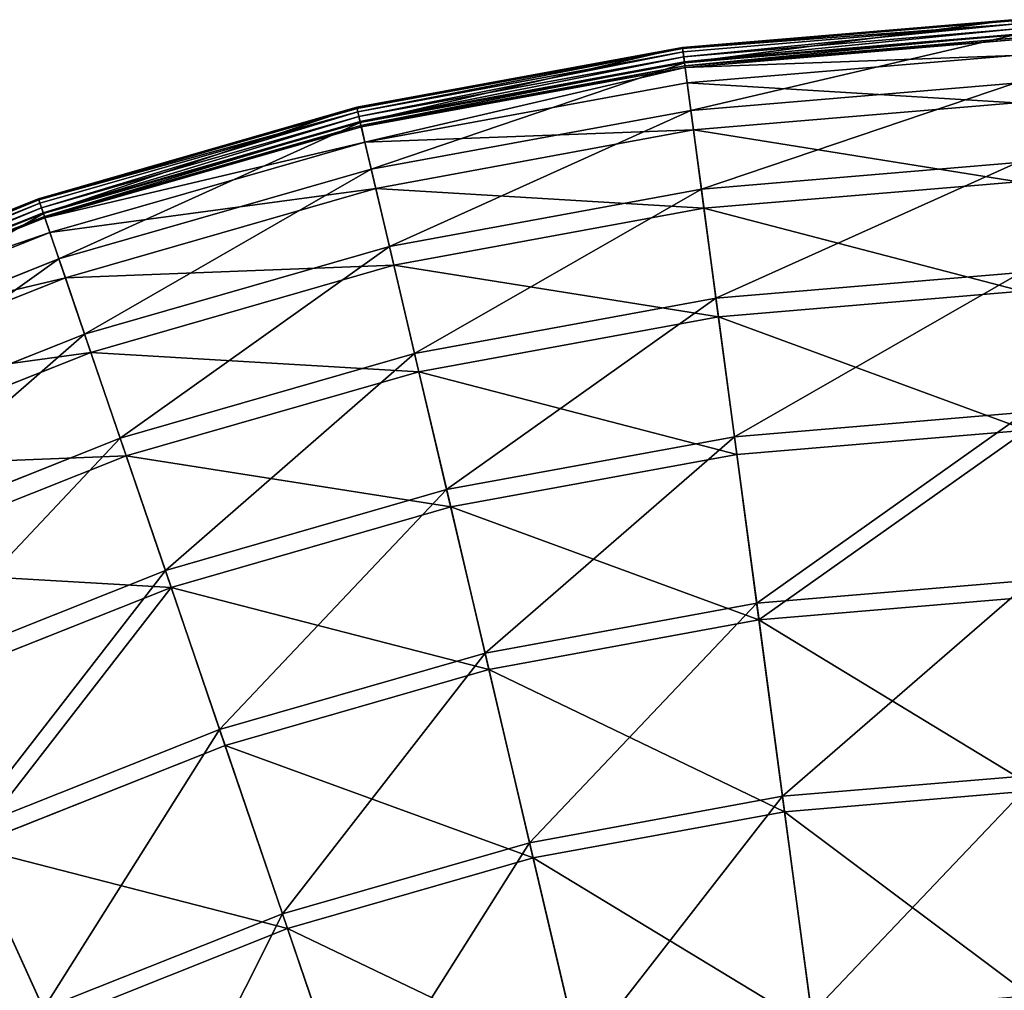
# Model space of a CAD drawing. Extents: x 0 to 923, y 0 to 335.
# Tile 55 of 164: x 112 to 161, y 287 to 335. Entities that reach past the tile are written whole.
import ezdxf

# ---------------------------------------------------------------- set-up
doc = ezdxf.new("R2010")
doc.units = 0
doc.layers.get('0').update_dxf_attribs({"color": 13, "linetype": 'CONTINUOUS'})

# ---------------------------------------------------------------- blocks, each defined once
blk = doc.blocks.new('GROUP_4')
for p, q in [((161.604, 334.775, 0.499), (145.227, 333.401, 0.499)), ((161.606, 334.72, 0.246), (145.234, 333.347, 0.246)), ((161.612, 334.546, 0.055), (145.257, 333.174, 0.055)), ((161.621, 334.3, -0.025), (145.29, 332.93, -0.025)), ((145.323, 332.679, 0.03), (161.63, 334.047, 0.03)), ((145.329, 332.637, 16.173), (161.631, 334.004, 16.173)), ((145.349, 332.488, 0.204), (161.636, 333.855, 0.204)), ((161.639, 333.775, 0.45), (145.359, 332.41, 0.45)), ((145.227, 333.401, 0.499), (129.063, 330.428, 0.499)), ((145.234, 333.347, 0.246), (129.075, 330.375, 0.246)), ((145.329, 332.637, 16.173), (145.227, 333.401, 0.499)), ((145.234, 333.347, 0.246), (145.227, 333.401, 0.499)), ((145.257, 333.174, 0.055), (145.234, 333.347, 0.246)), ((145.257, 333.174, 0.055), (129.115, 330.206, 0.055)), ((145.29, 332.93, -0.025), (129.171, 329.965, -0.025)), ((145.29, 332.93, -0.025), (145.257, 333.174, 0.055)), ((145.323, 332.679, 0.03), (145.29, 332.93, -0.025)), ((161.666, 333.007, 16.074), (145.461, 331.648, 16.074)), ((129.229, 329.719, 0.03), (145.323, 332.679, 0.03)), ((129.239, 329.678, 16.173), (145.329, 332.637, 16.173)), ((129.273, 329.532, 0.204), (145.349, 332.488, 0.204)), ((145.359, 332.41, 0.45), (129.291, 329.455, 0.45)), ((145.349, 332.488, 0.204), (145.323, 332.679, 0.03)), ((145.644, 330.279, 32.19), (145.329, 332.637, 16.173)), ((145.359, 332.41, 0.45), (145.349, 332.488, 0.204)), ((145.461, 331.648, 16.074), (145.359, 332.41, 0.45)), ((145.461, 331.648, 16.074), (129.467, 328.707, 16.074)), ((145.774, 329.304, 31.994), (145.461, 331.648, 16.074)), ((145.644, 330.279, 32.19), (161.713, 331.627, 32.19)), ((129.063, 330.428, 0.499), (113.268, 325.885, 0.499)), ((129.075, 330.375, 0.246), (113.285, 325.834, 0.246)), ((129.239, 329.678, 16.173), (129.063, 330.428, 0.499)), ((129.075, 330.375, 0.246), (129.063, 330.428, 0.499)), ((129.115, 330.206, 0.055), (129.075, 330.375, 0.246)), ((129.784, 327.362, 32.19), (145.644, 330.279, 32.19)), ((146.165, 326.374, 47.897), (145.644, 330.279, 32.19)), ((161.747, 330.645, 31.994), (145.774, 329.304, 31.994)), ((129.115, 330.206, 0.055), (113.341, 325.669, 0.055)), ((129.171, 329.965, -0.025), (113.421, 325.436, -0.025)), ((129.171, 329.965, -0.025), (129.115, 330.206, 0.055)), ((129.229, 329.719, 0.03), (129.171, 329.965, -0.025)), ((113.503, 325.196, 0.03), (129.229, 329.719, 0.03)), ((113.517, 325.156, 16.173), (129.239, 329.678, 16.173)), ((113.565, 325.014, 0.204), (129.273, 329.532, 0.204)), ((129.291, 329.455, 0.45), (113.591, 324.939, 0.45)), ((129.273, 329.532, 0.204), (129.229, 329.719, 0.03)), ((129.784, 327.362, 32.19), (129.239, 329.678, 16.173)), ((129.291, 329.455, 0.45), (129.273, 329.532, 0.204)), ((129.467, 328.707, 16.074), (129.291, 329.455, 0.45)), ((145.774, 329.304, 31.994), (130.009, 326.405, 31.994)), ((146.292, 325.424, 47.606), (145.774, 329.304, 31.994)), ((129.467, 328.707, 16.074), (113.839, 324.212, 16.074)), ((130.009, 326.405, 31.994), (129.467, 328.707, 16.074)), ((114.286, 322.905, 32.19), (129.784, 327.362, 32.19)), ((130.685, 323.528, 47.897), (129.784, 327.362, 32.19)), ((146.165, 326.374, 47.897), (161.85, 327.69, 47.897)), ((130.009, 326.405, 31.994), (114.603, 321.974, 31.994)), ((130.905, 322.594, 47.606), (130.009, 326.405, 31.994)), ((130.685, 323.528, 47.897), (146.165, 326.374, 47.897)), ((146.888, 320.961, 63.143), (146.165, 326.374, 47.897)), ((161.883, 326.732, 47.606), (146.292, 325.424, 47.606)), ((113.268, 325.885, 0.499), (97.994, 319.816, 0.499)), ((113.268, 325.885, 0.499), (113.517, 325.156, 16.173)), ((113.285, 325.834, 0.246), (113.268, 325.885, 0.499)), ((113.285, 325.834, 0.246), (98.017, 319.767, 0.246)), ((113.341, 325.669, 0.055), (98.089, 319.608, 0.055)), ((113.421, 325.436, -0.025), (98.191, 319.384, -0.025)), ((113.341, 325.669, 0.055), (113.285, 325.834, 0.246)), ((113.421, 325.436, -0.025), (113.341, 325.669, 0.055)), ((113.503, 325.196, 0.03), (113.421, 325.436, -0.025)), ((146.292, 325.424, 47.606), (130.905, 322.594, 47.606)), ((147.011, 320.043, 62.759), (146.292, 325.424, 47.606)), ((98.296, 319.153, 0.03), (113.503, 325.196, 0.03)), ((98.313, 319.115, 16.173), (113.517, 325.156, 16.173)), ((98.375, 318.978, 0.204), (113.565, 325.014, 0.204)), ((113.591, 324.939, 0.45), (98.408, 318.906, 0.45)), ((113.565, 325.014, 0.204), (113.503, 325.196, 0.03)), ((113.517, 325.156, 16.173), (114.286, 322.905, 32.19)), ((113.591, 324.939, 0.45), (113.565, 325.014, 0.204)), ((113.839, 324.212, 16.074), (113.591, 324.939, 0.45)), ((113.839, 324.212, 16.074), (98.727, 318.207, 16.074)), ((114.603, 321.974, 31.994), (113.839, 324.212, 16.074)), ((115.559, 319.177, 47.897), (130.685, 323.528, 47.897)), ((131.935, 318.211, 63.143), (130.685, 323.528, 47.897)), ((99.299, 316.95, 32.19), (114.286, 322.905, 32.19)), ((114.286, 322.905, 32.19), (115.559, 319.177, 47.897)), ((130.905, 322.594, 47.606), (115.869, 318.269, 47.606)), ((132.147, 317.31, 62.759), (130.905, 322.594, 47.606)), ((114.603, 321.974, 31.994), (99.707, 316.055, 31.994)), ((115.869, 318.269, 47.606), (114.603, 321.974, 31.994)), ((146.888, 320.961, 63.143), (162.039, 322.232, 63.143)), ((162.071, 321.307, 62.759), (147.011, 320.043, 62.759)), ((131.935, 318.211, 63.143), (146.888, 320.961, 63.143)), ((147.806, 314.09, 77.78), (146.888, 320.961, 63.143)), ((147.011, 320.043, 62.759), (132.147, 317.31, 62.759)), ((147.923, 313.215, 77.308), (147.011, 320.043, 62.759)), ((100.932, 313.365, 47.897), (115.559, 319.177, 47.897)), ((115.559, 319.177, 47.897), (117.324, 314.009, 63.143)), ((115.869, 318.269, 47.606), (101.329, 312.492, 47.606)), ((117.623, 313.133, 62.759), (115.869, 318.269, 47.606)), ((117.324, 314.009, 63.143), (131.935, 318.211, 63.143)), ((133.522, 311.464, 77.78), (131.935, 318.211, 63.143)), ((132.147, 317.31, 62.759), (117.623, 313.133, 62.759)), ((133.724, 310.603, 77.308), (132.147, 317.31, 62.759)), ((147.806, 314.09, 77.78), (162.279, 315.305, 77.78)), ((162.309, 314.421, 77.308), (147.923, 313.215, 77.308)), ((103.195, 308.394, 63.143), (117.324, 314.009, 63.143)), ((117.324, 314.009, 63.143), (119.565, 307.449, 77.78)), ((133.522, 311.464, 77.78), (147.806, 314.09, 77.78)), ((148.909, 305.829, 91.669), (147.806, 314.09, 77.78)), ((147.923, 313.215, 77.308), (133.724, 310.603, 77.308)), ((149.02, 305.004, 91.112), (147.923, 313.215, 77.308)), ((117.623, 313.133, 62.759), (103.579, 307.552, 62.759)), ((119.85, 306.613, 77.308), (117.623, 313.133, 62.759)), ((119.565, 307.449, 77.78), (133.522, 311.464, 77.78)), ((135.43, 303.35, 91.669), (133.522, 311.464, 77.78)), ((133.724, 310.603, 77.308), (119.85, 306.613, 77.308)), ((135.621, 302.539, 91.112), (133.724, 310.603, 77.308)), ((106.068, 302.086, 77.78), (119.565, 307.449, 77.78)), ((119.565, 307.449, 77.78), (122.258, 299.562, 91.669)), ((148.909, 305.829, 91.669), (162.567, 306.975, 91.669)), ((119.85, 306.613, 77.308), (106.434, 301.282, 77.308)), ((122.528, 298.774, 91.112), (119.85, 306.613, 77.308)), ((162.596, 306.143, 91.112), (149.02, 305.004, 91.112)), ((135.43, 303.35, 91.669), (148.909, 305.829, 91.669)), ((150.188, 296.257, 104.675), (148.909, 305.829, 91.669)), ((149.02, 305.004, 91.112), (135.621, 302.539, 91.112)), ((150.291, 295.489, 104.039), (149.02, 305.004, 91.112)), ((122.258, 299.562, 91.669), (135.43, 303.35, 91.669)), ((137.641, 293.949, 104.675), (135.43, 303.35, 91.669)), ((135.621, 302.539, 91.112), (122.528, 298.774, 91.112)), ((137.818, 293.196, 104.039), (135.621, 302.539, 91.112)), ((109.522, 294.501, 91.669), (122.258, 299.562, 91.669)), ((122.258, 299.562, 91.669), (125.38, 290.423, 104.675)), ((122.528, 298.774, 91.112), (109.867, 293.743, 91.112)), ((125.63, 289.69, 104.039), (122.528, 298.774, 91.112)), ((150.188, 296.257, 104.675), (162.901, 297.323, 104.675)), ((137.641, 293.949, 104.675), (150.188, 296.257, 104.675)), ((151.629, 285.465, 116.673), (150.188, 296.257, 104.675)), ((162.928, 296.55, 104.039), (150.291, 295.489, 104.039)), ((150.291, 295.489, 104.039), (137.818, 293.196, 104.039)), ((151.723, 284.764, 115.964), (150.291, 295.489, 104.039)), ((113.524, 285.712, 104.675), (109.522, 294.501, 91.669)), ((113.845, 285.007, 104.039), (109.867, 293.743, 91.112)), ((125.38, 290.423, 104.675), (137.641, 293.949, 104.675)), ((140.133, 283.351, 116.673), (137.641, 293.949, 104.675)), ((137.818, 293.196, 104.039), (125.63, 289.69, 104.039)), ((140.295, 282.662, 115.964), (137.818, 293.196, 104.039)), ((113.524, 285.712, 104.675), (125.38, 290.423, 104.675)), ((125.38, 290.423, 104.675), (128.899, 280.12, 116.673)), ((125.63, 289.69, 104.039), (113.845, 285.007, 104.039)), ((129.128, 279.45, 115.964), (125.63, 289.69, 104.039))]:
    blk.add_line(p, q)
mesh = blk.add_polyface()
corners = [(145.329, 332.637, 16.173), (161.604, 334.775, 0.499), (145.227, 333.401, 0.499), (161.631, 334.004, 16.173)]
mesh.append_faces([[corners[k] for k in face] for face in [(0, 1, 2), (1, 0, 3)]], dxfattribs={"vtx0": -1})
mesh = blk.add_polyface()
corners = [(145.227, 333.401, 0.499), (161.606, 334.72, 0.246), (145.234, 333.347, 0.246), (161.604, 334.775, 0.499)]
mesh.append_faces([[corners[k] for k in face] for face in [(0, 1, 2), (1, 0, 3)]], dxfattribs={"vtx0": -1})
mesh = blk.add_polyface()
corners = [(145.234, 333.347, 0.246), (161.612, 334.546, 0.055), (145.257, 333.174, 0.055), (161.606, 334.72, 0.246)]
mesh.append_faces([[corners[k] for k in face] for face in [(0, 1, 2), (1, 0, 3)]], dxfattribs={"vtx0": -1})
mesh = blk.add_polyface()
corners = [(161.612, 334.546, 0.055), (145.29, 332.93, -0.025), (145.257, 333.174, 0.055), (161.621, 334.3, -0.025)]
mesh.append_faces([[corners[k] for k in face] for face in [(0, 1, 2), (1, 0, 3)]], dxfattribs={"vtx0": -1})
mesh = blk.add_polyface()
corners = [(161.621, 334.3, -0.025), (145.323, 332.679, 0.03), (145.29, 332.93, -0.025), (161.63, 334.047, 0.03)]
mesh.append_faces([[corners[k] for k in face] for face in [(0, 1, 2), (1, 0, 3)]], dxfattribs={"vtx0": -1})
mesh = blk.add_polyface()
corners = [(161.63, 334.047, 0.03), (145.349, 332.488, 0.204), (145.323, 332.679, 0.03), (161.636, 333.855, 0.204)]
mesh.append_faces([[corners[k] for k in face] for face in [(0, 1, 2), (1, 0, 3)]], dxfattribs={"vtx0": -1})
mesh = blk.add_polyface()
corners = [(145.644, 330.279, 32.19), (161.631, 334.004, 16.173), (145.329, 332.637, 16.173), (161.713, 331.627, 32.19)]
mesh.append_faces([[corners[k] for k in face] for face in [(0, 1, 2), (1, 0, 3)]], dxfattribs={"vtx0": -1})
mesh = blk.add_polyface()
corners = [(161.639, 333.775, 0.45), (145.349, 332.488, 0.204), (161.636, 333.855, 0.204), (145.359, 332.41, 0.45)]
mesh.append_faces([[corners[k] for k in face] for face in [(0, 1, 2), (1, 0, 3)]], dxfattribs={"vtx0": -1})
mesh = blk.add_polyface()
corners = [(161.666, 333.007, 16.074), (145.359, 332.41, 0.45), (161.639, 333.775, 0.45), (145.461, 331.648, 16.074)]
mesh.append_faces([[corners[k] for k in face] for face in [(0, 1, 2), (1, 0, 3)]], dxfattribs={"vtx0": -1})
mesh = blk.add_polyface()
corners = [(129.239, 329.678, 16.173), (145.227, 333.401, 0.499), (129.063, 330.428, 0.499), (145.329, 332.637, 16.173)]
mesh.append_faces([[corners[k] for k in face] for face in [(0, 1, 2), (1, 0, 3)]], dxfattribs={"vtx0": -1})
mesh = blk.add_polyface()
corners = [(129.075, 330.375, 0.246), (145.227, 333.401, 0.499), (145.234, 333.347, 0.246), (129.063, 330.428, 0.499)]
mesh.append_faces([[corners[k] for k in face] for face in [(0, 1, 2), (1, 0, 3)]], dxfattribs={"vtx0": -1})
mesh = blk.add_polyface()
corners = [(129.115, 330.206, 0.055), (145.234, 333.347, 0.246), (145.257, 333.174, 0.055), (129.075, 330.375, 0.246)]
mesh.append_faces([[corners[k] for k in face] for face in [(0, 1, 2), (1, 0, 3)]], dxfattribs={"vtx0": -1})
mesh = blk.add_polyface()
corners = [(145.257, 333.174, 0.055), (129.171, 329.965, -0.025), (129.115, 330.206, 0.055), (145.29, 332.93, -0.025)]
mesh.append_faces([[corners[k] for k in face] for face in [(0, 1, 2), (1, 0, 3)]], dxfattribs={"vtx0": -1})
mesh = blk.add_polyface()
corners = [(145.29, 332.93, -0.025), (129.229, 329.719, 0.03), (129.171, 329.965, -0.025), (145.323, 332.679, 0.03)]
mesh.append_faces([[corners[k] for k in face] for face in [(0, 1, 2), (1, 0, 3)]], dxfattribs={"vtx0": -1})
mesh = blk.add_polyface()
corners = [(161.747, 330.645, 31.994), (145.461, 331.648, 16.074), (161.666, 333.007, 16.074), (145.774, 329.304, 31.994)]
mesh.append_faces([[corners[k] for k in face] for face in [(0, 1, 2), (1, 0, 3)]], dxfattribs={"vtx0": -1})
mesh = blk.add_polyface()
corners = [(145.323, 332.679, 0.03), (129.273, 329.532, 0.204), (129.229, 329.719, 0.03), (145.349, 332.488, 0.204)]
mesh.append_faces([[corners[k] for k in face] for face in [(0, 1, 2), (1, 0, 3)]], dxfattribs={"vtx0": -1})
mesh = blk.add_polyface()
corners = [(129.784, 327.362, 32.19), (145.329, 332.637, 16.173), (129.239, 329.678, 16.173), (145.644, 330.279, 32.19)]
mesh.append_faces([[corners[k] for k in face] for face in [(0, 1, 2), (1, 0, 3)]], dxfattribs={"vtx0": -1})
mesh = blk.add_polyface()
corners = [(145.349, 332.488, 0.204), (129.291, 329.455, 0.45), (129.273, 329.532, 0.204), (145.359, 332.41, 0.45)]
mesh.append_faces([[corners[k] for k in face] for face in [(0, 1, 2), (1, 0, 3)]], dxfattribs={"vtx0": -1})
mesh = blk.add_polyface()
corners = [(145.359, 332.41, 0.45), (129.467, 328.707, 16.074), (129.291, 329.455, 0.45), (145.461, 331.648, 16.074)]
mesh.append_faces([[corners[k] for k in face] for face in [(0, 1, 2), (1, 0, 3)]], dxfattribs={"vtx0": -1})
mesh = blk.add_polyface()
corners = [(145.774, 329.304, 31.994), (129.467, 328.707, 16.074), (145.461, 331.648, 16.074), (130.009, 326.405, 31.994)]
mesh.append_faces([[corners[k] for k in face] for face in [(0, 1, 2), (1, 0, 3)]], dxfattribs={"vtx0": -1})
mesh = blk.add_polyface()
corners = [(146.165, 326.374, 47.897), (161.713, 331.627, 32.19), (145.644, 330.279, 32.19), (161.85, 327.69, 47.897)]
mesh.append_faces([[corners[k] for k in face] for face in [(0, 1, 2), (1, 0, 3)]], dxfattribs={"vtx0": -1})
mesh = blk.add_polyface()
corners = [(113.517, 325.156, 16.173), (129.063, 330.428, 0.499), (113.268, 325.885, 0.499), (129.239, 329.678, 16.173)]
mesh.append_faces([[corners[k] for k in face] for face in [(0, 1, 2), (1, 0, 3)]], dxfattribs={"vtx0": -1})
mesh = blk.add_polyface()
corners = [(113.268, 325.885, 0.499), (129.075, 330.375, 0.246), (113.285, 325.834, 0.246), (129.063, 330.428, 0.499)]
mesh.append_faces([[corners[k] for k in face] for face in [(0, 1, 2), (1, 0, 3)]], dxfattribs={"vtx0": -1})
mesh = blk.add_polyface()
corners = [(113.285, 325.834, 0.246), (129.115, 330.206, 0.055), (113.341, 325.669, 0.055), (129.075, 330.375, 0.246)]
mesh.append_faces([[corners[k] for k in face] for face in [(0, 1, 2), (1, 0, 3)]], dxfattribs={"vtx0": -1})
mesh = blk.add_polyface()
corners = [(130.685, 323.528, 47.897), (145.644, 330.279, 32.19), (129.784, 327.362, 32.19), (146.165, 326.374, 47.897)]
mesh.append_faces([[corners[k] for k in face] for face in [(0, 1, 2), (1, 0, 3)]], dxfattribs={"vtx0": -1})
mesh = blk.add_polyface()
corners = [(161.883, 326.732, 47.606), (145.774, 329.304, 31.994), (161.747, 330.645, 31.994), (146.292, 325.424, 47.606)]
mesh.append_faces([[corners[k] for k in face] for face in [(0, 1, 2), (1, 0, 3)]], dxfattribs={"vtx0": -1})
mesh = blk.add_polyface()
corners = [(129.115, 330.206, 0.055), (113.421, 325.436, -0.025), (113.341, 325.669, 0.055), (129.171, 329.965, -0.025)]
mesh.append_faces([[corners[k] for k in face] for face in [(0, 1, 2), (1, 0, 3)]], dxfattribs={"vtx0": -1})
mesh = blk.add_polyface()
corners = [(129.171, 329.965, -0.025), (113.503, 325.196, 0.03), (113.421, 325.436, -0.025), (129.229, 329.719, 0.03)]
mesh.append_faces([[corners[k] for k in face] for face in [(0, 1, 2), (1, 0, 3)]], dxfattribs={"vtx0": -1})
mesh = blk.add_polyface()
corners = [(129.229, 329.719, 0.03), (113.565, 325.014, 0.204), (113.503, 325.196, 0.03), (129.273, 329.532, 0.204)]
mesh.append_faces([[corners[k] for k in face] for face in [(0, 1, 2), (1, 0, 3)]], dxfattribs={"vtx0": -1})
mesh = blk.add_polyface()
corners = [(114.286, 322.905, 32.19), (129.239, 329.678, 16.173), (113.517, 325.156, 16.173), (129.784, 327.362, 32.19)]
mesh.append_faces([[corners[k] for k in face] for face in [(0, 1, 2), (1, 0, 3)]], dxfattribs={"vtx0": -1})
mesh = blk.add_polyface()
corners = [(129.273, 329.532, 0.204), (113.591, 324.939, 0.45), (113.565, 325.014, 0.204), (129.291, 329.455, 0.45)]
mesh.append_faces([[corners[k] for k in face] for face in [(0, 1, 2), (1, 0, 3)]], dxfattribs={"vtx0": -1})
mesh = blk.add_polyface()
corners = [(129.467, 328.707, 16.074), (113.591, 324.939, 0.45), (129.291, 329.455, 0.45), (113.839, 324.212, 16.074)]
mesh.append_faces([[corners[k] for k in face] for face in [(0, 1, 2), (1, 0, 3)]], dxfattribs={"vtx0": -1})
mesh = blk.add_polyface()
corners = [(146.292, 325.424, 47.606), (130.009, 326.405, 31.994), (145.774, 329.304, 31.994), (130.905, 322.594, 47.606)]
mesh.append_faces([[corners[k] for k in face] for face in [(0, 1, 2), (1, 0, 3)]], dxfattribs={"vtx0": -1})
mesh = blk.add_polyface()
corners = [(130.009, 326.405, 31.994), (113.839, 324.212, 16.074), (129.467, 328.707, 16.074), (114.603, 321.974, 31.994)]
mesh.append_faces([[corners[k] for k in face] for face in [(0, 1, 2), (1, 0, 3)]], dxfattribs={"vtx0": -1})
mesh = blk.add_polyface()
corners = [(115.559, 319.177, 47.897), (129.784, 327.362, 32.19), (114.286, 322.905, 32.19), (130.685, 323.528, 47.897)]
mesh.append_faces([[corners[k] for k in face] for face in [(0, 1, 2), (1, 0, 3)]], dxfattribs={"vtx0": -1})
mesh = blk.add_polyface()
corners = [(146.888, 320.961, 63.143), (161.85, 327.69, 47.897), (146.165, 326.374, 47.897), (162.039, 322.232, 63.143)]
mesh.append_faces([[corners[k] for k in face] for face in [(0, 1, 2), (1, 0, 3)]], dxfattribs={"vtx0": -1})
mesh = blk.add_polyface()
corners = [(130.905, 322.594, 47.606), (114.603, 321.974, 31.994), (130.009, 326.405, 31.994), (115.869, 318.269, 47.606)]
mesh.append_faces([[corners[k] for k in face] for face in [(0, 1, 2), (1, 0, 3)]], dxfattribs={"vtx0": -1})
mesh = blk.add_polyface()
corners = [(131.935, 318.211, 63.143), (146.165, 326.374, 47.897), (130.685, 323.528, 47.897), (146.888, 320.961, 63.143)]
mesh.append_faces([[corners[k] for k in face] for face in [(0, 1, 2), (1, 0, 3)]], dxfattribs={"vtx0": -1})
mesh = blk.add_polyface()
corners = [(162.071, 321.307, 62.759), (146.292, 325.424, 47.606), (161.883, 326.732, 47.606), (147.011, 320.043, 62.759)]
mesh.append_faces([[corners[k] for k in face] for face in [(0, 1, 2), (1, 0, 3)]], dxfattribs={"vtx0": -1})
mesh = blk.add_polyface()
corners = [(98.313, 319.115, 16.173), (113.268, 325.885, 0.499), (97.994, 319.816, 0.499), (113.517, 325.156, 16.173)]
mesh.append_faces([[corners[k] for k in face] for face in [(0, 1, 2), (1, 0, 3)]], dxfattribs={"vtx0": -1})
mesh = blk.add_polyface()
corners = [(98.017, 319.767, 0.246), (113.268, 325.885, 0.499), (113.285, 325.834, 0.246), (97.994, 319.816, 0.499)]
mesh.append_faces([[corners[k] for k in face] for face in [(0, 1, 2), (1, 0, 3)]], dxfattribs={"vtx0": -1})
mesh = blk.add_polyface()
corners = [(98.089, 319.608, 0.055), (113.285, 325.834, 0.246), (113.341, 325.669, 0.055), (98.017, 319.767, 0.246)]
mesh.append_faces([[corners[k] for k in face] for face in [(0, 1, 2), (1, 0, 3)]], dxfattribs={"vtx0": -1})
mesh = blk.add_polyface()
corners = [(113.341, 325.669, 0.055), (98.191, 319.384, -0.025), (98.089, 319.608, 0.055), (113.421, 325.436, -0.025)]
mesh.append_faces([[corners[k] for k in face] for face in [(0, 1, 2), (1, 0, 3)]], dxfattribs={"vtx0": -1})
mesh = blk.add_polyface()
corners = [(113.421, 325.436, -0.025), (98.296, 319.153, 0.03), (98.191, 319.384, -0.025), (113.503, 325.196, 0.03)]
mesh.append_faces([[corners[k] for k in face] for face in [(0, 1, 2), (1, 0, 3)]], dxfattribs={"vtx0": -1})
mesh = blk.add_polyface()
corners = [(147.011, 320.043, 62.759), (130.905, 322.594, 47.606), (146.292, 325.424, 47.606), (132.147, 317.31, 62.759)]
mesh.append_faces([[corners[k] for k in face] for face in [(0, 1, 2), (1, 0, 3)]], dxfattribs={"vtx0": -1})
mesh = blk.add_polyface()
corners = [(113.503, 325.196, 0.03), (98.375, 318.978, 0.204), (98.296, 319.153, 0.03), (113.565, 325.014, 0.204)]
mesh.append_faces([[corners[k] for k in face] for face in [(0, 1, 2), (1, 0, 3)]], dxfattribs={"vtx0": -1})
mesh = blk.add_polyface()
corners = [(99.299, 316.95, 32.19), (113.517, 325.156, 16.173), (98.313, 319.115, 16.173), (114.286, 322.905, 32.19)]
mesh.append_faces([[corners[k] for k in face] for face in [(0, 1, 2), (1, 0, 3)]], dxfattribs={"vtx0": -1})
mesh = blk.add_polyface()
corners = [(113.591, 324.939, 0.45), (98.375, 318.978, 0.204), (113.565, 325.014, 0.204), (98.408, 318.906, 0.45)]
mesh.append_faces([[corners[k] for k in face] for face in [(0, 1, 2), (1, 0, 3)]], dxfattribs={"vtx0": -1})
mesh = blk.add_polyface()
corners = [(113.839, 324.212, 16.074), (98.408, 318.906, 0.45), (113.591, 324.939, 0.45), (98.727, 318.207, 16.074)]
mesh.append_faces([[corners[k] for k in face] for face in [(0, 1, 2), (1, 0, 3)]], dxfattribs={"vtx0": -1})
mesh = blk.add_polyface()
corners = [(114.603, 321.974, 31.994), (98.727, 318.207, 16.074), (113.839, 324.212, 16.074), (99.707, 316.055, 31.994)]
mesh.append_faces([[corners[k] for k in face] for face in [(0, 1, 2), (1, 0, 3)]], dxfattribs={"vtx0": -1})
mesh = blk.add_polyface()
corners = [(117.324, 314.009, 63.143), (130.685, 323.528, 47.897), (115.559, 319.177, 47.897), (131.935, 318.211, 63.143)]
mesh.append_faces([[corners[k] for k in face] for face in [(0, 1, 2), (1, 0, 3)]], dxfattribs={"vtx0": -1})
mesh = blk.add_polyface()
corners = [(100.932, 313.365, 47.897), (114.286, 322.905, 32.19), (99.299, 316.95, 32.19), (115.559, 319.177, 47.897)]
mesh.append_faces([[corners[k] for k in face] for face in [(0, 1, 2), (1, 0, 3)]], dxfattribs={"vtx0": -1})
mesh = blk.add_polyface()
corners = [(132.147, 317.31, 62.759), (115.869, 318.269, 47.606), (130.905, 322.594, 47.606), (117.623, 313.133, 62.759)]
mesh.append_faces([[corners[k] for k in face] for face in [(0, 1, 2), (1, 0, 3)]], dxfattribs={"vtx0": -1})
mesh = blk.add_polyface()
corners = [(115.869, 318.269, 47.606), (99.707, 316.055, 31.994), (114.603, 321.974, 31.994), (101.329, 312.492, 47.606)]
mesh.append_faces([[corners[k] for k in face] for face in [(0, 1, 2), (1, 0, 3)]], dxfattribs={"vtx0": -1})
mesh = blk.add_polyface()
corners = [(147.806, 314.09, 77.78), (162.039, 322.232, 63.143), (146.888, 320.961, 63.143), (162.279, 315.305, 77.78)]
mesh.append_faces([[corners[k] for k in face] for face in [(0, 1, 2), (1, 0, 3)]], dxfattribs={"vtx0": -1})
mesh = blk.add_polyface()
corners = [(162.309, 314.421, 77.308), (147.011, 320.043, 62.759), (162.071, 321.307, 62.759), (147.923, 313.215, 77.308)]
mesh.append_faces([[corners[k] for k in face] for face in [(0, 1, 2), (1, 0, 3)]], dxfattribs={"vtx0": -1})
mesh = blk.add_polyface()
corners = [(133.522, 311.464, 77.78), (146.888, 320.961, 63.143), (131.935, 318.211, 63.143), (147.806, 314.09, 77.78)]
mesh.append_faces([[corners[k] for k in face] for face in [(0, 1, 2), (1, 0, 3)]], dxfattribs={"vtx0": -1})
mesh = blk.add_polyface()
corners = [(147.923, 313.215, 77.308), (132.147, 317.31, 62.759), (147.011, 320.043, 62.759), (133.724, 310.603, 77.308)]
mesh.append_faces([[corners[k] for k in face] for face in [(0, 1, 2), (1, 0, 3)]], dxfattribs={"vtx0": -1})
mesh = blk.add_polyface()
corners = [(103.195, 308.394, 63.143), (115.559, 319.177, 47.897), (100.932, 313.365, 47.897), (117.324, 314.009, 63.143)]
mesh.append_faces([[corners[k] for k in face] for face in [(0, 1, 2), (1, 0, 3)]], dxfattribs={"vtx0": -1})
mesh = blk.add_polyface()
corners = [(117.623, 313.133, 62.759), (101.329, 312.492, 47.606), (115.869, 318.269, 47.606), (103.579, 307.552, 62.759)]
mesh.append_faces([[corners[k] for k in face] for face in [(0, 1, 2), (1, 0, 3)]], dxfattribs={"vtx0": -1})
mesh = blk.add_polyface()
corners = [(119.565, 307.449, 77.78), (131.935, 318.211, 63.143), (117.324, 314.009, 63.143), (133.522, 311.464, 77.78)]
mesh.append_faces([[corners[k] for k in face] for face in [(0, 1, 2), (1, 0, 3)]], dxfattribs={"vtx0": -1})
mesh = blk.add_polyface()
corners = [(133.724, 310.603, 77.308), (117.623, 313.133, 62.759), (132.147, 317.31, 62.759), (119.85, 306.613, 77.308)]
mesh.append_faces([[corners[k] for k in face] for face in [(0, 1, 2), (1, 0, 3)]], dxfattribs={"vtx0": -1})
mesh = blk.add_polyface()
corners = [(148.909, 305.829, 91.669), (162.279, 315.305, 77.78), (147.806, 314.09, 77.78), (162.567, 306.975, 91.669)]
mesh.append_faces([[corners[k] for k in face] for face in [(0, 1, 2), (1, 0, 3)]], dxfattribs={"vtx0": -1})
mesh = blk.add_polyface()
corners = [(162.309, 314.421, 77.308), (149.02, 305.004, 91.112), (147.923, 313.215, 77.308), (162.596, 306.143, 91.112)]
mesh.append_faces([[corners[k] for k in face] for face in [(0, 1, 2), (1, 0, 3)]], dxfattribs={"vtx0": -1})
mesh = blk.add_polyface()
corners = [(106.068, 302.086, 77.78), (117.324, 314.009, 63.143), (103.195, 308.394, 63.143), (119.565, 307.449, 77.78)]
mesh.append_faces([[corners[k] for k in face] for face in [(0, 1, 2), (1, 0, 3)]], dxfattribs={"vtx0": -1})
mesh = blk.add_polyface()
corners = [(135.43, 303.35, 91.669), (147.806, 314.09, 77.78), (133.522, 311.464, 77.78), (148.909, 305.829, 91.669)]
mesh.append_faces([[corners[k] for k in face] for face in [(0, 1, 2), (1, 0, 3)]], dxfattribs={"vtx0": -1})
mesh = blk.add_polyface()
corners = [(149.02, 305.004, 91.112), (133.724, 310.603, 77.308), (147.923, 313.215, 77.308), (135.621, 302.539, 91.112)]
mesh.append_faces([[corners[k] for k in face] for face in [(0, 1, 2), (1, 0, 3)]], dxfattribs={"vtx0": -1})
mesh = blk.add_polyface()
corners = [(119.85, 306.613, 77.308), (103.579, 307.552, 62.759), (117.623, 313.133, 62.759), (106.434, 301.282, 77.308)]
mesh.append_faces([[corners[k] for k in face] for face in [(0, 1, 2), (1, 0, 3)]], dxfattribs={"vtx0": -1})
mesh = blk.add_polyface()
corners = [(122.258, 299.562, 91.669), (133.522, 311.464, 77.78), (119.565, 307.449, 77.78), (135.43, 303.35, 91.669)]
mesh.append_faces([[corners[k] for k in face] for face in [(0, 1, 2), (1, 0, 3)]], dxfattribs={"vtx0": -1})
mesh = blk.add_polyface()
corners = [(135.621, 302.539, 91.112), (119.85, 306.613, 77.308), (133.724, 310.603, 77.308), (122.528, 298.774, 91.112)]
mesh.append_faces([[corners[k] for k in face] for face in [(0, 1, 2), (1, 0, 3)]], dxfattribs={"vtx0": -1})
mesh = blk.add_polyface()
corners = [(109.522, 294.501, 91.669), (119.565, 307.449, 77.78), (106.068, 302.086, 77.78), (122.258, 299.562, 91.669)]
mesh.append_faces([[corners[k] for k in face] for face in [(0, 1, 2), (1, 0, 3)]], dxfattribs={"vtx0": -1})
mesh = blk.add_polyface()
corners = [(150.188, 296.257, 104.675), (162.567, 306.975, 91.669), (148.909, 305.829, 91.669), (162.901, 297.323, 104.675)]
mesh.append_faces([[corners[k] for k in face] for face in [(0, 1, 2), (1, 0, 3)]], dxfattribs={"vtx0": -1})
mesh = blk.add_polyface()
corners = [(119.85, 306.613, 77.308), (109.867, 293.743, 91.112), (106.434, 301.282, 77.308), (122.528, 298.774, 91.112)]
mesh.append_faces([[corners[k] for k in face] for face in [(0, 1, 2), (1, 0, 3)]], dxfattribs={"vtx0": -1})
mesh = blk.add_polyface()
corners = [(162.928, 296.55, 104.039), (149.02, 305.004, 91.112), (162.596, 306.143, 91.112), (150.291, 295.489, 104.039)]
mesh.append_faces([[corners[k] for k in face] for face in [(0, 1, 2), (1, 0, 3)]], dxfattribs={"vtx0": -1})
mesh = blk.add_polyface()
corners = [(137.641, 293.949, 104.675), (148.909, 305.829, 91.669), (135.43, 303.35, 91.669), (150.188, 296.257, 104.675)]
mesh.append_faces([[corners[k] for k in face] for face in [(0, 1, 2), (1, 0, 3)]], dxfattribs={"vtx0": -1})
mesh = blk.add_polyface()
corners = [(150.291, 295.489, 104.039), (135.621, 302.539, 91.112), (149.02, 305.004, 91.112), (137.818, 293.196, 104.039)]
mesh.append_faces([[corners[k] for k in face] for face in [(0, 1, 2), (1, 0, 3)]], dxfattribs={"vtx0": -1})
mesh = blk.add_polyface()
corners = [(125.38, 290.423, 104.675), (135.43, 303.35, 91.669), (122.258, 299.562, 91.669), (137.641, 293.949, 104.675)]
mesh.append_faces([[corners[k] for k in face] for face in [(0, 1, 2), (1, 0, 3)]], dxfattribs={"vtx0": -1})
mesh = blk.add_polyface()
corners = [(137.818, 293.196, 104.039), (122.528, 298.774, 91.112), (135.621, 302.539, 91.112), (125.63, 289.69, 104.039)]
mesh.append_faces([[corners[k] for k in face] for face in [(0, 1, 2), (1, 0, 3)]], dxfattribs={"vtx0": -1})
mesh = blk.add_polyface()
corners = [(113.524, 285.712, 104.675), (122.258, 299.562, 91.669), (109.522, 294.501, 91.669), (125.38, 290.423, 104.675)]
mesh.append_faces([[corners[k] for k in face] for face in [(0, 1, 2), (1, 0, 3)]], dxfattribs={"vtx0": -1})
mesh = blk.add_polyface()
corners = [(125.63, 289.69, 104.039), (109.867, 293.743, 91.112), (122.528, 298.774, 91.112), (113.845, 285.007, 104.039)]
mesh.append_faces([[corners[k] for k in face] for face in [(0, 1, 2), (1, 0, 3)]], dxfattribs={"vtx0": -1})
mesh = blk.add_polyface()
corners = [(151.629, 285.465, 116.673), (162.901, 297.323, 104.675), (150.188, 296.257, 104.675), (163.278, 286.443, 116.673)]
mesh.append_faces([[corners[k] for k in face] for face in [(0, 1, 2), (1, 0, 3)]], dxfattribs={"vtx0": -1})
mesh = blk.add_polyface()
corners = [(140.133, 283.351, 116.673), (150.188, 296.257, 104.675), (137.641, 293.949, 104.675), (151.629, 285.465, 116.673)]
mesh.append_faces([[corners[k] for k in face] for face in [(0, 1, 2), (1, 0, 3)]], dxfattribs={"vtx0": -1})
mesh = blk.add_polyface()
corners = [(163.302, 285.735, 115.964), (150.291, 295.489, 104.039), (162.928, 296.55, 104.039), (151.723, 284.764, 115.964)]
mesh.append_faces([[corners[k] for k in face] for face in [(0, 1, 2), (1, 0, 3)]], dxfattribs={"vtx0": -1})
mesh = blk.add_polyface()
corners = [(151.723, 284.764, 115.964), (137.818, 293.196, 104.039), (150.291, 295.489, 104.039), (140.295, 282.662, 115.964)]
mesh.append_faces([[corners[k] for k in face] for face in [(0, 1, 2), (1, 0, 3)]], dxfattribs={"vtx0": -1})
mesh = blk.add_polyface()
corners = [(102.187, 279.862, 104.675), (109.522, 294.501, 91.669), (97.342, 288.216, 91.669), (113.524, 285.712, 104.675)]
mesh.append_faces([[corners[k] for k in face] for face in [(0, 1, 2), (1, 0, 3)]], dxfattribs={"vtx0": -1})
mesh = blk.add_polyface()
corners = [(113.845, 285.007, 104.039), (97.76, 287.495, 91.112), (109.867, 293.743, 91.112), (102.575, 279.192, 104.039)]
mesh.append_faces([[corners[k] for k in face] for face in [(0, 1, 2), (1, 0, 3)]], dxfattribs={"vtx0": -1})
mesh = blk.add_polyface()
corners = [(128.899, 280.12, 116.673), (137.641, 293.949, 104.675), (125.38, 290.423, 104.675), (140.133, 283.351, 116.673)]
mesh.append_faces([[corners[k] for k in face] for face in [(0, 1, 2), (1, 0, 3)]], dxfattribs={"vtx0": -1})
mesh = blk.add_polyface()
corners = [(140.295, 282.662, 115.964), (125.63, 289.69, 104.039), (137.818, 293.196, 104.039), (129.128, 279.45, 115.964)]
mesh.append_faces([[corners[k] for k in face] for face in [(0, 1, 2), (1, 0, 3)]], dxfattribs={"vtx0": -1})
mesh = blk.add_polyface()
corners = [(118.036, 275.804, 116.673), (125.38, 290.423, 104.675), (113.524, 285.712, 104.675), (128.899, 280.12, 116.673)]
mesh.append_faces([[corners[k] for k in face] for face in [(0, 1, 2), (1, 0, 3)]], dxfattribs={"vtx0": -1})
mesh = blk.add_polyface()
corners = [(129.128, 279.45, 115.964), (113.845, 285.007, 104.039), (125.63, 289.69, 104.039), (118.329, 275.159, 115.964)]
mesh.append_faces([[corners[k] for k in face] for face in [(0, 1, 2), (1, 0, 3)]], dxfattribs={"vtx0": -1})
blk = doc.blocks.new('COMPONENT_7')
blk.add_blockref('GROUP_4', (0, 0))
blk = doc.blocks.new('GROUP_7')
blk.add_blockref('COMPONENT_7', (0, 0))

msp = doc.modelspace()

# ---------------------------------------------------------------- block references
msp.add_blockref('GROUP_7', (0, 0))

doc.saveas('drawing.dxf')
